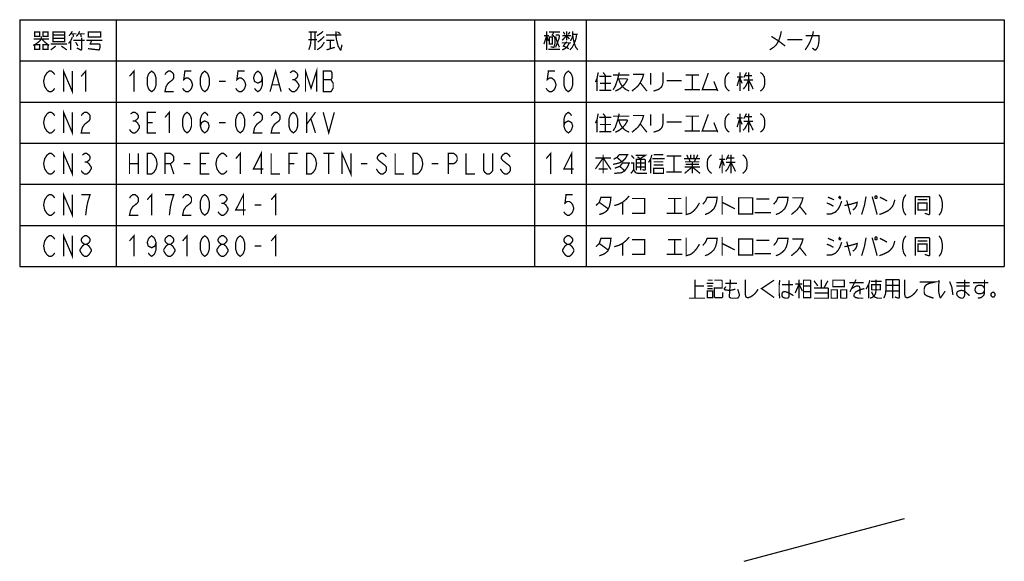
# Model space of a CAD drawing. Extents: x 61 to 816, y 33 to 560.
# Tile 2 of 20: x 225 to 531, y 33 to 202. Entities that reach past the tile are written whole.
import ezdxf

# ---------------------------------------------------------------- set-up
doc = ezdxf.new("R2010")
doc.units = 0
doc.header["$LTSCALE"] = 46.2
doc.layers.get('0').update_dxf_attribs({"linetype": 'CONTINUOUS'})
doc.layers.add('ALL_NOTE', color=7, linetype='CONTINUOUS')

msp = doc.modelspace()

# ---------------------------------------------------------------- linework, layer by layer
at = {"color": 2, "linetype": 'CONTINUOUS'}
for p, q in [((225.008, 201.751), (531.008, 201.751)), ((225.008, 201.751), (225.008, 124.951)), ((255.008, 201.751), (255.008, 124.951)), ((385.008, 201.751), (385.008, 124.951)), ((401.008, 201.751), (401.008, 124.951)), ((531.008, 201.751), (531.008, 124.951)), ((225.008, 188.951), (531.008, 188.951)), ((225.008, 176.151), (531.008, 176.151)), ((225.008, 163.351), (531.008, 163.351)), ((225.008, 150.551), (531.008, 150.551)), ((225.008, 137.751), (531.008, 137.751)), ((225.008, 124.951), (531.008, 124.951))]:
    msp.add_line(p, q, dxfattribs=at)
at = {"color": 7, "linetype": 'CONTINUOUS'}
msp.add_line((450.133, 33.32), (499.988, 46.631), dxfattribs=at)
at = {"layer": 'ALL_NOTE', "color": 2, "linetype": 'CONTINUOUS', "const_width": 0.4}
for points in [[(231.752, 196.551), (231.752, 195.751), (231.064, 194.951), (229.688, 193.951), (229.172, 193.751)], [(229.344, 195.751), (234.16, 195.751)], [(229.688, 197.951), (229.688, 196.551), (231.236, 196.551), (231.236, 197.951), (229.688, 197.951)], [(231.924, 195.751), (232.612, 194.951), (233.816, 193.951), (234.16, 193.751)], [(232.268, 197.951), (232.268, 196.551), (233.816, 196.551), (233.816, 197.951), (232.268, 197.951)], [(235.364, 197.951), (235.364, 195.151), (235.364, 194.951), (238.976, 194.951), (238.976, 197.951), (235.364, 197.951)], [(235.364, 196.951), (238.976, 196.951)], [(238.976, 195.951), (235.364, 195.951)], [(241.384, 196.351), (240.868, 195.151), (240.18, 194.351)], [(241.384, 198.151), (240.868, 197.351), (240.352, 196.751)], [(240.868, 197.351), (242.588, 197.351)], [(241.556, 197.351), (241.728, 196.351)], [(242.588, 196.551), (243.276, 197.351), (243.62, 198.151)], [(244.308, 196.151), (244.308, 192.551), (244.136, 192.351), (243.964, 192.351), (242.76, 192.951)], [(243.276, 197.351), (245.168, 197.351)], [(243.964, 197.351), (244.136, 196.351)], [(246.372, 197.751), (246.372, 196.351), (250.156, 196.351), (250.156, 197.951), (246.372, 197.951), (246.372, 197.751)], [(314.848, 197.951), (317.428, 197.951)], [(315.536, 197.951), (315.536, 195.551), (315.364, 193.951), (314.848, 192.351)], [(316.74, 197.951), (316.74, 192.351)], [(317.428, 196.751), (318.632, 197.551), (319.32, 198.151)], [(319.664, 196.551), (318.632, 195.551), (317.6, 194.751)], [(320.18, 196.951), (324.824, 196.951), (324.996, 196.951)], [(323.276, 198.151), (323.276, 196.951), (323.448, 195.551), (323.964, 193.551), (324.652, 192.351), (324.824, 192.351)], [(323.792, 197.951), (324.652, 197.351)], [(387.932, 194.151), (388.792, 196.751), (389.308, 195.151)], [(387.932, 196.751), (389.48, 196.751)], [(388.792, 198.151), (388.792, 192.351)], [(389.48, 197.951), (392.92, 197.951)], [(389.652, 196.351), (389.652, 194.151), (390.512, 194.151), (390.512, 196.351), (389.652, 196.351)], [(391.028, 197.951), (390.512, 196.951), (390.856, 196.751), (391.2, 196.351), (391.372, 195.751), (391.372, 194.351), (391.028, 193.151), (390.856, 193.151), (389.996, 193.351)], [(391.544, 196.951), (392.576, 196.951), (392.748, 196.751), (392.576, 195.751), (391.544, 193.151)], [(391.544, 196.551), (392.06, 194.751), (392.748, 193.151)], [(393.608, 195.351), (394.984, 196.751), (395.844, 195.751)], [(393.608, 196.751), (396.36, 196.751)], [(393.952, 197.951), (394.468, 197.151)], [(394.984, 198.151), (394.984, 195.351)], [(395.5, 197.151), (396.016, 197.951)], [(398.08, 197.151), (397.908, 195.951), (397.564, 194.951), (397.22, 194.151), (396.704, 193.151), (396.016, 192.351)], [(396.188, 195.151), (396.704, 196.151), (396.876, 197.151), (396.876, 198.151)], [(396.876, 197.151), (398.424, 197.151)], [(396.876, 196.951), (397.048, 195.751), (397.392, 194.351), (397.736, 193.351), (398.424, 192.351)], [(461.708, 198.151), (461.364, 196.551), (460.848, 195.151), (460.16, 193.951), (459.3, 193.151), (458.096, 192.351)], [(458.612, 196.551), (460.848, 195.151), (462.912, 193.551)], [(471.684, 198.151), (471.512, 197.351), (471.34, 196.751), (470.996, 195.751), (470.48, 194.551), (470.136, 193.951), (469.792, 193.351), (469.104, 192.351)], [(469.276, 196.751), (473.404, 196.751), (473.404, 195.151), (473.232, 193.951), (473.06, 193.351), (472.716, 192.751), (472.372, 192.351), (472.028, 192.351), (471.34, 192.951)], [(229.688, 193.951), (229.688, 192.551), (231.236, 192.551), (231.236, 193.951), (229.688, 193.951)], [(232.268, 193.951), (232.268, 192.551), (233.816, 192.551), (233.816, 193.951), (232.268, 193.951)], [(234.676, 194.151), (239.664, 194.151)], [(236.224, 193.551), (234.676, 192.351)], [(237.944, 193.551), (239.664, 192.351)], [(240.868, 195.151), (240.868, 192.351)], [(241.728, 195.351), (245.168, 195.351)], [(242.416, 194.751), (243.104, 193.551)], [(245.684, 195.351), (250.672, 195.351)], [(247.404, 195.351), (246.888, 194.151), (249.812, 194.151), (249.984, 193.951), (249.984, 193.151), (249.812, 192.551), (249.64, 192.351), (249.468, 192.351), (246.2, 192.751)], [(317.428, 195.551), (314.676, 195.551)], [(319.664, 194.751), (318.804, 193.351), (317.428, 192.351)], [(320.352, 195.351), (322.76, 195.351)], [(320.352, 192.351), (322.932, 193.151)], [(321.556, 195.351), (321.556, 192.751)], [(324.652, 192.351), (324.824, 192.351), (325.168, 193.951)], [(393.436, 194.551), (396.36, 194.551)], [(393.608, 192.351), (394.468, 192.751), (395.156, 193.351), (395.844, 194.551)], [(394.984, 194.951), (393.952, 193.551), (395.672, 192.751)], [(463.6, 195.551), (468.244, 195.551)], [(389.308, 192.551), (392.92, 192.551)], [(238.632, 179.351), (238.632, 185.751), (241.384, 179.351), (241.384, 185.751)], [(313.832, 179.351), (313.832, 185.751), (315.552, 180.417), (317.272, 185.751), (317.272, 179.351)], [(235.88, 180.417), (235.536, 179.884), (234.848, 179.351), (234.16, 179.351), (233.472, 179.884), (233.128, 180.417), (232.784, 180.951), (232.44, 182.551), (232.784, 184.151), (233.128, 184.684), (233.472, 185.217), (234.16, 185.751), (234.848, 185.751), (235.536, 185.217), (235.88, 184.684)], [(244.136, 184.151), (245.512, 185.751), (245.512, 179.351)], [(259.136, 184.151), (260.512, 185.751), (260.512, 179.351)], [(266.016, 179.351), (265.328, 179.884), (264.984, 180.417), (264.64, 181.484), (264.64, 183.617), (264.984, 184.684), (265.328, 185.217), (266.016, 185.751), (266.704, 185.217), (267.048, 184.684), (267.392, 183.617), (267.392, 181.484), (267.048, 180.417), (266.704, 179.884), (266.016, 179.351)], [(270.144, 184.684), (270.488, 185.217), (271.176, 185.751), (271.864, 185.751), (272.552, 185.217), (272.896, 184.684), (272.896, 183.617), (272.552, 183.084), (271.864, 182.551), (271.176, 182.017), (270.488, 180.951), (270.144, 179.351), (272.896, 179.351)], [(278.4, 185.751), (276.336, 185.751), (275.992, 183.084), (276.68, 183.617), (277.368, 183.617), (278.056, 183.084), (278.4, 182.551), (278.744, 181.484), (278.4, 180.417), (278.056, 179.884), (277.368, 179.351), (276.68, 179.351), (275.992, 179.884), (275.648, 180.417)], [(282.528, 179.351), (281.84, 179.884), (281.496, 180.417), (281.152, 181.484), (281.152, 183.617), (281.496, 184.684), (281.84, 185.217), (282.528, 185.751), (283.216, 185.217), (283.56, 184.684), (283.904, 183.617), (283.904, 181.484), (283.56, 180.417), (283.216, 179.884), (282.528, 179.351)], [(294.912, 185.751), (292.848, 185.751), (292.504, 183.084), (293.192, 183.617), (293.88, 183.617), (294.568, 183.084), (294.912, 182.551), (295.256, 181.484), (294.912, 180.417), (294.568, 179.884), (293.88, 179.351), (293.192, 179.351), (292.504, 179.884), (292.16, 180.417)], [(300.416, 183.617), (300.072, 182.551), (299.04, 182.017), (298.008, 182.551), (297.664, 183.617), (298.008, 184.684), (298.352, 185.217), (299.04, 185.751), (299.728, 185.217), (300.072, 184.684), (300.416, 183.617), (300.416, 181.484), (300.072, 180.417), (299.728, 179.884), (299.04, 179.351), (298.352, 179.884), (298.008, 180.417)], [(302.824, 179.351), (304.544, 185.751), (306.264, 179.351)], [(309.016, 185.217), (309.704, 185.751), (310.392, 185.751), (311.08, 185.217), (311.424, 184.684), (311.424, 184.151), (311.08, 183.617), (310.392, 183.084), (311.08, 182.551), (311.424, 182.017), (311.768, 181.484), (311.768, 180.951), (311.424, 180.417), (311.08, 179.884), (310.392, 179.351), (309.704, 179.351), (309.016, 179.884), (308.672, 180.417)], [(319.336, 185.751), (319.336, 179.351), (321.744, 179.351), (322.088, 179.884), (322.432, 180.417), (322.432, 182.017), (322.088, 182.551), (321.744, 183.084), (322.088, 183.617), (322.088, 185.217), (321.744, 185.751), (319.336, 185.751)], [(391.376, 185.751), (389.312, 185.751), (388.968, 183.084), (389.656, 183.617), (390.344, 183.617), (391.032, 183.084), (391.376, 182.551), (391.72, 181.484), (391.376, 180.417), (391.032, 179.884), (390.344, 179.351), (389.656, 179.351), (388.968, 179.884), (388.624, 180.417)], [(395.504, 179.351), (394.816, 179.884), (394.472, 180.417), (394.128, 181.484), (394.128, 183.617), (394.472, 184.684), (394.816, 185.217), (395.504, 185.751), (396.192, 185.217), (396.536, 184.684), (396.88, 183.617), (396.88, 181.484), (396.536, 180.417), (396.192, 179.884), (395.504, 179.351)], [(404.792, 185.351), (404.448, 183.551), (403.932, 182.351)], [(404.448, 183.551), (404.448, 179.551)], [(405.136, 184.151), (408.92, 184.151)], [(406.34, 185.351), (407.2, 184.151)], [(407.028, 184.151), (407.028, 179.751)], [(411.328, 185.351), (411.156, 184.551), (410.812, 183.151), (410.124, 181.151), (409.436, 179.951)], [(409.436, 184.551), (414.424, 184.551)], [(415.628, 184.751), (418.896, 184.751), (418.552, 183.551), (417.864, 182.151), (417.176, 181.151), (416.488, 180.551), (415.284, 179.551)], [(421.132, 185.151), (421.132, 181.551)], [(424.916, 185.351), (424.916, 182.151), (424.744, 181.351), (424.4, 180.751), (423.712, 180.151), (423.196, 179.951), (421.992, 179.551)], [(431.968, 184.551), (436.096, 184.551)], [(434.032, 184.551), (434.032, 179.951)], [(439.02, 185.151), (437.128, 179.951), (441.772, 179.951)], [(445.556, 185.351), (445.04, 184.951), (444.696, 184.551), (444.352, 183.951), (444.18, 182.951), (444.18, 181.951), (444.352, 180.951), (444.696, 180.351), (445.04, 179.951), (445.556, 179.551)], [(447.964, 183.951), (449.684, 183.951)], [(448.824, 183.951), (447.964, 181.151)], [(448.824, 185.351), (448.824, 179.551)], [(448.824, 183.751), (449.512, 181.951)], [(450.888, 185.351), (450.028, 183.751)], [(450.372, 184.351), (452.608, 184.351)], [(451.576, 185.351), (451.576, 179.551)], [(455.188, 185.351), (455.704, 184.951), (456.048, 184.551), (456.392, 183.951), (456.564, 182.951), (456.564, 181.951), (456.392, 180.951), (456.048, 180.351), (455.704, 179.951), (455.188, 179.551)], [(287, 182.551), (289.064, 182.551)], [(303.512, 181.484), (305.576, 181.484)], [(309.704, 183.084), (310.392, 183.084)], [(319.336, 183.084), (321.744, 183.084)], [(405.308, 181.951), (408.748, 181.951)], [(410.812, 183.351), (413.736, 183.351), (413.908, 183.151), (413.22, 181.951), (412.36, 180.951), (411.328, 180.151), (410.124, 179.551)], [(411.156, 183.351), (411.672, 181.951), (412.36, 180.951), (413.22, 180.151), (414.424, 179.551)], [(417.864, 182.151), (419.928, 179.551)], [(426.12, 182.751), (430.764, 182.751)], [(440.74, 182.551), (441.944, 179.551)], [(451.576, 182.951), (450.544, 180.951), (449.856, 180.151)], [(450.028, 182.951), (452.952, 182.951)], [(451.576, 182.951), (452.608, 180.951), (452.952, 180.151)], [(405.136, 179.751), (408.92, 179.751)], [(431.624, 179.951), (436.44, 179.951)], [(235.88, 167.617), (235.536, 167.084), (234.848, 166.551), (234.16, 166.551), (233.472, 167.084), (233.128, 167.617), (232.784, 168.151), (232.44, 169.751), (232.784, 171.351), (233.128, 171.884), (233.472, 172.417), (234.16, 172.951), (234.848, 172.951), (235.536, 172.417), (235.88, 171.884)], [(238.632, 166.551), (238.632, 172.951), (241.384, 166.551), (241.384, 172.951)], [(244.136, 171.884), (244.48, 172.417), (245.168, 172.951), (245.856, 172.951), (246.544, 172.417), (246.888, 171.884), (246.888, 170.817), (246.544, 170.284), (245.856, 169.751), (245.168, 169.217), (244.48, 168.151), (244.136, 166.551), (246.888, 166.551)], [(259.48, 172.417), (260.168, 172.951), (260.856, 172.951), (261.544, 172.417), (261.888, 171.884), (261.888, 171.351), (261.544, 170.817), (260.856, 170.284), (261.544, 169.751), (261.888, 169.217), (262.232, 168.684), (262.232, 168.151), (261.888, 167.617), (261.544, 167.084), (260.856, 166.551), (260.168, 166.551), (259.48, 167.084), (259.136, 167.617)], [(267.392, 166.551), (264.64, 166.551), (264.64, 172.951), (267.392, 172.951)], [(270.144, 171.351), (271.52, 172.951), (271.52, 166.551)], [(277.024, 166.551), (276.336, 167.084), (275.992, 167.617), (275.648, 168.684), (275.648, 170.817), (275.992, 171.884), (276.336, 172.417), (277.024, 172.951), (277.712, 172.417), (278.056, 171.884), (278.4, 170.817), (278.4, 168.684), (278.056, 167.617), (277.712, 167.084), (277.024, 166.551)], [(281.152, 168.684), (281.496, 169.751), (282.528, 170.284), (283.56, 169.751), (283.904, 168.684), (283.56, 167.617), (283.216, 167.084), (282.528, 166.551), (281.84, 167.084), (281.496, 167.617), (281.152, 168.684), (281.152, 170.817), (281.496, 171.884), (281.84, 172.417), (282.528, 172.951), (283.216, 172.417), (283.56, 171.884)], [(293.536, 166.551), (292.848, 167.084), (292.504, 167.617), (292.16, 168.684), (292.16, 170.817), (292.504, 171.884), (292.848, 172.417), (293.536, 172.951), (294.224, 172.417), (294.568, 171.884), (294.912, 170.817), (294.912, 168.684), (294.568, 167.617), (294.224, 167.084), (293.536, 166.551)], [(297.664, 171.884), (298.008, 172.417), (298.696, 172.951), (299.384, 172.951), (300.072, 172.417), (300.416, 171.884), (300.416, 170.817), (300.072, 170.284), (299.384, 169.751), (298.696, 169.217), (298.008, 168.151), (297.664, 166.551), (300.416, 166.551)], [(303.168, 171.884), (303.512, 172.417), (304.2, 172.951), (304.888, 172.951), (305.576, 172.417), (305.92, 171.884), (305.92, 170.817), (305.576, 170.284), (304.888, 169.751), (304.2, 169.217), (303.512, 168.151), (303.168, 166.551), (305.92, 166.551)], [(310.048, 166.551), (309.36, 167.084), (309.016, 167.617), (308.672, 168.684), (308.672, 170.817), (309.016, 171.884), (309.36, 172.417), (310.048, 172.951), (310.736, 172.417), (311.08, 171.884), (311.424, 170.817), (311.424, 168.684), (311.08, 167.617), (310.736, 167.084), (310.048, 166.551)], [(314.176, 172.951), (314.176, 166.551)], [(314.176, 169.217), (316.928, 172.951)], [(319.336, 172.951), (321.056, 166.551), (322.776, 172.951)], [(394.128, 168.684), (394.472, 169.751), (395.504, 170.284), (396.536, 169.751), (396.88, 168.684), (396.536, 167.617), (396.192, 167.084), (395.504, 166.551), (394.816, 167.084), (394.472, 167.617), (394.128, 168.684), (394.128, 170.817), (394.472, 171.884), (394.816, 172.417), (395.504, 172.951), (396.192, 172.417), (396.536, 171.884)], [(404.792, 172.551), (404.448, 170.751), (403.932, 169.551)], [(405.136, 171.351), (408.92, 171.351)], [(406.34, 172.551), (407.2, 171.351)], [(407.028, 171.351), (407.028, 166.951)], [(411.328, 172.551), (411.156, 171.751), (410.812, 170.351), (410.124, 168.351), (409.436, 167.151)], [(409.436, 171.751), (414.424, 171.751)], [(415.628, 171.951), (418.896, 171.951), (418.552, 170.751), (417.864, 169.351), (417.176, 168.351), (416.488, 167.751), (415.284, 166.751)], [(421.132, 172.351), (421.132, 168.751)], [(424.916, 172.551), (424.916, 169.351), (424.744, 168.551), (424.4, 167.951), (423.712, 167.351), (423.196, 167.151), (421.992, 166.751)], [(431.968, 171.751), (436.096, 171.751)], [(434.032, 171.751), (434.032, 167.151)], [(439.02, 172.351), (437.128, 167.151), (441.772, 167.151)], [(445.556, 172.551), (445.04, 172.151), (444.696, 171.751), (444.352, 171.151), (444.18, 170.151), (444.18, 169.151), (444.352, 168.151), (444.696, 167.551), (445.04, 167.151), (445.556, 166.751)], [(448.824, 172.551), (448.824, 166.751)], [(450.888, 172.551), (450.028, 170.951)], [(450.372, 171.551), (452.608, 171.551)], [(451.576, 172.551), (451.576, 166.751)], [(455.188, 172.551), (455.704, 172.151), (456.048, 171.751), (456.392, 171.151), (456.564, 170.151), (456.564, 169.151), (456.392, 168.151), (456.048, 167.551), (455.704, 167.151), (455.188, 166.751)], [(260.168, 170.284), (260.856, 170.284)], [(264.64, 169.751), (266.36, 169.751)], [(287, 169.751), (289.064, 169.751)], [(315.552, 170.817), (316.928, 166.551)], [(404.448, 170.751), (404.448, 166.751)], [(405.308, 169.151), (408.748, 169.151)], [(410.812, 170.551), (413.736, 170.551), (413.908, 170.351), (413.22, 169.151), (412.36, 168.151), (411.328, 167.351), (410.124, 166.751)], [(411.156, 170.551), (411.672, 169.151), (412.36, 168.151), (413.22, 167.351), (414.424, 166.751)], [(417.864, 169.351), (419.928, 166.751)], [(426.12, 169.951), (430.764, 169.951)], [(440.74, 169.751), (441.944, 166.751)], [(447.964, 171.151), (449.684, 171.151)], [(448.824, 171.151), (447.964, 168.351)], [(448.824, 170.951), (449.512, 169.151)], [(451.576, 170.151), (450.544, 168.151), (449.856, 167.351)], [(450.028, 170.151), (452.952, 170.151)], [(451.576, 170.151), (452.608, 168.151), (452.952, 167.351)], [(405.136, 166.951), (408.92, 166.951)], [(431.624, 167.151), (436.44, 167.151)], [(235.88, 154.817), (235.536, 154.284), (234.848, 153.751), (234.16, 153.751), (233.472, 154.284), (233.128, 154.817), (232.784, 155.351), (232.44, 156.951), (232.784, 158.551), (233.128, 159.084), (233.472, 159.617), (234.16, 160.151), (234.848, 160.151), (235.536, 159.617), (235.88, 159.084)], [(238.632, 153.751), (238.632, 160.151), (241.384, 153.751), (241.384, 160.151)], [(244.48, 159.617), (245.168, 160.151), (245.856, 160.151), (246.544, 159.617), (246.888, 159.084), (246.888, 158.551), (246.544, 158.017), (245.856, 157.484), (246.544, 156.951), (246.888, 156.417), (247.232, 155.884), (247.232, 155.351), (246.888, 154.817), (246.544, 154.284), (245.856, 153.751), (245.168, 153.751), (244.48, 154.284), (244.136, 154.817)], [(259.136, 160.151), (259.136, 153.751)], [(261.888, 160.151), (261.888, 153.751)], [(264.64, 160.151), (266.016, 160.151), (266.704, 159.617), (267.048, 159.084), (267.392, 158.551), (267.736, 156.951), (267.392, 155.351), (267.048, 154.817), (266.704, 154.284), (266.016, 153.751), (264.64, 153.751), (264.64, 160.151)], [(270.144, 153.751), (270.144, 160.151), (271.864, 160.151), (272.552, 159.617), (272.896, 159.084), (272.896, 158.017), (272.552, 157.484), (271.864, 156.951), (270.144, 156.951)], [(283.904, 153.751), (281.152, 153.751), (281.152, 160.151), (283.904, 160.151)], [(289.408, 154.817), (289.064, 154.284), (288.376, 153.751), (287.688, 153.751), (287, 154.284), (286.656, 154.817), (286.312, 155.351), (285.968, 156.951), (286.312, 158.551), (286.656, 159.084), (287, 159.617), (287.688, 160.151), (288.376, 160.151), (289.064, 159.617), (289.408, 159.084)], [(292.16, 158.551), (293.536, 160.151), (293.536, 153.751)], [(300.072, 153.751), (300.072, 160.151), (297.664, 155.351), (300.76, 155.351)], [(303.168, 160.151), (303.168, 153.751), (305.92, 153.751)], [(308.672, 153.751), (308.672, 160.151), (311.424, 160.151)], [(314.176, 160.151), (315.552, 160.151), (316.24, 159.617), (316.584, 159.084), (316.928, 158.551), (317.272, 156.951), (316.928, 155.351), (316.584, 154.817), (316.24, 154.284), (315.552, 153.751), (314.176, 153.751), (314.176, 160.151)], [(319.336, 160.151), (322.776, 160.151)], [(321.056, 160.151), (321.056, 153.751)], [(325.184, 153.751), (325.184, 160.151), (327.936, 153.751), (327.936, 160.151)], [(338.944, 159.084), (338.6, 159.617), (337.912, 160.151), (337.224, 160.151), (336.536, 159.617), (336.192, 159.084), (336.192, 158.551), (336.536, 158.017), (337.224, 157.484), (337.912, 156.951), (338.6, 156.417), (338.944, 155.884), (338.944, 154.817), (338.6, 154.284), (337.912, 153.751), (337.224, 153.751), (336.536, 154.284), (336.192, 154.817), (335.848, 155.351)], [(341.696, 160.151), (341.696, 153.751), (344.448, 153.751)], [(347.2, 160.151), (348.576, 160.151), (349.264, 159.617), (349.608, 159.084), (349.952, 158.551), (350.296, 156.951), (349.952, 155.351), (349.608, 154.817), (349.264, 154.284), (348.576, 153.751), (347.2, 153.751), (347.2, 160.151)], [(358.208, 153.751), (358.208, 160.151), (359.928, 160.151), (360.616, 159.617), (360.96, 159.084), (360.96, 158.017), (360.616, 157.484), (359.928, 156.951), (358.208, 156.951)], [(363.712, 160.151), (363.712, 153.751), (366.464, 153.751)], [(371.968, 160.151), (371.968, 154.817), (371.624, 154.284), (370.936, 153.751), (370.248, 153.751), (369.56, 154.284), (369.216, 154.817), (369.216, 160.151)], [(377.472, 159.084), (377.128, 159.617), (376.44, 160.151), (375.752, 160.151), (375.064, 159.617), (374.72, 159.084), (374.72, 158.551), (375.064, 158.017), (375.752, 157.484), (376.44, 156.951), (377.128, 156.417), (377.472, 155.884), (377.472, 154.817), (377.128, 154.284), (376.44, 153.751), (375.752, 153.751), (375.064, 154.284), (374.72, 154.817), (374.376, 155.351)], [(388.624, 158.551), (390, 160.151), (390, 153.751)], [(396.536, 153.751), (396.536, 160.151), (394.128, 155.351), (397.224, 155.351)], [(406.34, 159.751), (406.34, 153.951)], [(409.608, 158.351), (410.64, 158.951), (411.328, 159.751), (413.908, 159.751), (413.22, 158.551), (412.188, 157.551), (411.156, 157.151), (409.436, 156.751)], [(410.64, 158.951), (412.188, 157.551)], [(415.112, 159.551), (415.972, 158.551)], [(416.488, 159.551), (419.412, 159.551), (417.864, 158.551)], [(417.004, 159.151), (418.036, 158.351)], [(421.476, 159.751), (421.132, 158.551), (420.444, 157.351)], [(421.992, 159.751), (425.088, 159.751)], [(426.12, 159.351), (430.592, 159.351)], [(428.356, 159.351), (428.356, 154.351)], [(432.312, 159.751), (432.828, 158.551)], [(433.516, 159.751), (433.516, 158.551)], [(434.548, 159.751), (434.548, 158.551)], [(435.752, 159.751), (435.236, 158.551)], [(440.052, 159.751), (439.536, 159.351), (439.192, 158.951), (438.848, 158.351), (438.676, 157.351), (438.676, 156.351), (438.848, 155.351), (439.192, 154.751), (439.536, 154.351), (440.052, 153.951)], [(443.32, 159.751), (443.32, 153.951)], [(445.384, 159.751), (444.524, 158.151)], [(446.072, 159.751), (446.072, 153.951)], [(449.684, 159.751), (450.2, 159.351), (450.544, 158.951), (450.888, 158.351), (451.06, 157.351), (451.06, 156.351), (450.888, 155.351), (450.544, 154.751), (450.2, 154.351), (449.684, 153.951)], [(245.168, 157.484), (245.856, 157.484)], [(259.136, 156.951), (261.888, 156.951)], [(271.864, 156.951), (272.896, 153.751)], [(275.992, 156.951), (278.056, 156.951)], [(281.152, 156.951), (282.872, 156.951)], [(308.672, 156.951), (310.392, 156.951)], [(331.032, 156.951), (333.096, 156.951)], [(353.048, 156.951), (355.112, 156.951)], [(403.932, 155.351), (406.34, 158.751), (408.748, 155.151)], [(403.932, 158.751), (408.748, 158.751)], [(409.952, 155.551), (411.5, 156.151), (412.36, 157.151), (414.424, 157.151), (413.908, 155.951), (413.048, 154.751), (412.016, 154.151), (409.78, 153.951)], [(411.5, 156.151), (413.048, 154.751)], [(414.94, 157.151), (415.8, 157.151), (415.8, 155.151), (415.456, 154.551), (414.94, 153.951)], [(416.66, 154.951), (416.66, 158.351), (419.24, 158.351), (419.412, 158.151), (419.412, 155.151), (419.24, 154.951), (419.068, 154.951), (418.552, 155.151)], [(416.66, 157.151), (419.412, 157.151)], [(416.66, 155.951), (419.412, 155.951)], [(418.036, 158.351), (418.036, 154.951)], [(421.132, 158.551), (421.132, 153.951)], [(421.648, 158.551), (425.432, 158.551)], [(421.992, 157.551), (424.916, 157.551), (425.088, 157.551)], [(421.992, 156.551), (425.088, 156.551)], [(431.452, 158.551), (436.44, 158.551)], [(431.624, 153.951), (434.032, 155.951), (436.44, 153.951)], [(431.624, 155.951), (436.44, 155.951)], [(431.796, 157.551), (435.924, 157.551), (436.096, 157.551)], [(431.968, 156.751), (436.096, 156.751)], [(433, 158.551), (433.344, 157.551)], [(434.032, 157.551), (434.032, 153.951)], [(435.064, 158.551), (434.72, 157.551)], [(436.096, 157.551), (436.268, 157.551)], [(442.46, 158.351), (444.18, 158.351)], [(443.32, 158.351), (442.46, 155.551)], [(443.32, 158.151), (444.008, 156.351)], [(446.072, 157.351), (445.04, 155.351), (444.352, 154.551)], [(444.524, 157.351), (447.448, 157.351)], [(444.868, 158.751), (447.104, 158.751)], [(446.072, 157.351), (447.104, 155.351), (447.448, 154.551)], [(404.964, 155.351), (407.544, 155.351), (407.716, 155.351)], [(415.8, 155.151), (416.144, 154.551), (416.488, 154.151), (417.176, 153.951), (419.928, 153.951)], [(421.992, 155.551), (421.992, 153.951), (425.088, 153.951), (425.088, 155.551), (421.992, 155.551)], [(425.948, 154.351), (430.764, 154.351)], [(235.88, 142.017), (235.536, 141.484), (234.848, 140.951), (234.16, 140.951), (233.472, 141.484), (233.128, 142.017), (232.784, 142.551), (232.44, 144.151), (232.784, 145.751), (233.128, 146.284), (233.472, 146.817), (234.16, 147.351), (234.848, 147.351), (235.536, 146.817), (235.88, 146.284)], [(238.632, 140.951), (238.632, 147.351), (241.384, 140.951), (241.384, 147.351)], [(245.512, 140.951), (245.856, 143.617), (246.2, 145.217), (246.544, 146.284), (246.888, 147.351), (244.136, 147.351)], [(259.136, 146.284), (259.48, 146.817), (260.168, 147.351), (260.856, 147.351), (261.544, 146.817), (261.888, 146.284), (261.888, 145.217), (261.544, 144.684), (260.856, 144.151), (260.168, 143.617), (259.48, 142.551), (259.136, 140.951), (261.888, 140.951)], [(264.64, 145.751), (266.016, 147.351), (266.016, 140.951)], [(271.52, 140.951), (271.864, 143.617), (272.208, 145.217), (272.552, 146.284), (272.896, 147.351), (270.144, 147.351)], [(275.648, 146.284), (275.992, 146.817), (276.68, 147.351), (277.368, 147.351), (278.056, 146.817), (278.4, 146.284), (278.4, 145.217), (278.056, 144.684), (277.368, 144.151), (276.68, 143.617), (275.992, 142.551), (275.648, 140.951), (278.4, 140.951)], [(282.528, 140.951), (281.84, 141.484), (281.496, 142.017), (281.152, 143.084), (281.152, 145.217), (281.496, 146.284), (281.84, 146.817), (282.528, 147.351), (283.216, 146.817), (283.56, 146.284), (283.904, 145.217), (283.904, 143.084), (283.56, 142.017), (283.216, 141.484), (282.528, 140.951)], [(287, 146.817), (287.688, 147.351), (288.376, 147.351), (289.064, 146.817), (289.408, 146.284), (289.408, 145.751), (289.064, 145.217), (288.376, 144.684), (289.064, 144.151), (289.408, 143.617), (289.752, 143.084), (289.752, 142.551), (289.408, 142.017), (289.064, 141.484), (288.376, 140.951), (287.688, 140.951), (287, 141.484), (286.656, 142.017)], [(294.568, 140.951), (294.568, 147.351), (292.16, 142.551), (295.256, 142.551)], [(303.168, 145.751), (304.544, 147.351), (304.544, 140.951)], [(396.88, 147.351), (394.816, 147.351), (394.472, 144.684), (395.16, 145.217), (395.848, 145.217), (396.536, 144.684), (396.88, 144.151), (397.224, 143.084), (396.88, 142.017), (396.536, 141.484), (395.848, 140.951), (395.16, 140.951), (394.472, 141.484), (394.128, 142.017)], [(409.78, 143.951), (411.156, 144.351), (412.36, 144.951), (413.564, 145.951), (414.424, 146.951)], [(432.14, 146.751), (432.14, 141.151), (433.516, 141.551), (434.548, 142.351), (435.408, 143.351), (436.268, 144.751)], [(443.32, 146.951), (443.32, 141.151)], [(479.612, 146.951), (480.3, 146.351)], [(488.04, 146.751), (487.524, 143.951), (486.664, 141.151)], [(489.932, 146.751), (490.62, 144.351), (491.48, 141.151)], [(490.964, 146.951), (490.792, 146.751), (490.792, 146.351), (490.964, 146.151), (491.308, 146.151), (491.48, 146.351), (491.48, 146.751), (491.308, 146.951), (490.964, 146.951)], [(500.424, 147.351), (499.736, 146.284), (499.392, 144.684), (499.392, 143.617), (499.736, 142.017), (500.424, 140.951)], [(503.348, 141.151), (503.348, 146.751), (507.648, 146.751), (507.82, 146.551), (507.82, 141.351), (507.648, 141.151), (507.476, 141.151), (506.272, 141.551)], [(510.744, 147.351), (511.432, 146.284), (511.776, 144.684), (511.776, 143.617), (511.432, 142.017), (510.744, 140.951)], [(287.688, 144.684), (288.376, 144.684)], [(298.008, 144.151), (300.072, 144.151)], [(404.104, 143.951), (405.136, 144.951), (405.652, 146.551), (408.748, 146.551), (408.576, 144.951), (408.232, 143.551), (407.716, 142.551), (407.028, 141.951), (406.34, 141.551), (405.136, 141.151)], [(405.136, 144.951), (407.888, 142.951)], [(412.36, 144.951), (412.36, 141.151)], [(415.284, 146.151), (419.24, 146.151), (419.24, 141.551), (415.284, 141.551)], [(426.464, 146.151), (430.592, 146.151)], [(428.528, 146.151), (428.528, 141.551)], [(437.3, 144.351), (438.16, 145.351), (438.676, 146.551), (441.772, 146.551), (441.6, 145.151), (441.256, 143.951), (440.74, 142.951), (439.88, 142.151), (439.02, 141.551), (437.988, 141.151)], [(443.32, 144.951), (447.276, 142.951)], [(448.48, 146.351), (448.48, 141.351), (452.78, 141.351), (452.78, 146.351), (448.48, 146.351)], [(453.984, 145.951), (457.94, 145.951)], [(459.316, 144.351), (460.176, 145.351), (460.692, 146.551), (463.788, 146.551), (463.616, 145.151), (463.272, 143.951), (462.756, 142.951), (461.896, 142.151), (461.036, 141.551), (460.004, 141.151)], [(465.164, 146.351), (468.432, 146.351), (468.088, 145.151), (467.4, 143.751), (466.712, 142.751), (466.024, 142.151), (464.82, 141.151)], [(467.4, 143.751), (469.464, 141.151)], [(475.828, 141.351), (477.204, 141.351), (478.58, 141.951), (479.44, 142.951), (479.956, 143.951), (480.472, 145.351)], [(475.828, 144.751), (476.86, 144.351), (477.892, 143.751)], [(476.172, 146.551), (477.204, 146.151), (478.064, 145.751)], [(479.44, 146.551), (480.128, 145.951)], [(481.332, 143.951), (483.224, 144.351), (485.288, 144.951), (485.116, 143.951), (484.772, 143.351), (484.428, 142.951), (483.912, 142.551)], [(482.02, 145.551), (482.364, 144.351)], [(482.364, 144.351), (483.224, 141.151)], [(492.168, 141.151), (493.716, 141.751), (494.92, 142.351), (495.608, 142.951), (496.296, 143.751), (496.64, 144.551), (496.984, 145.751)], [(492.34, 146.551), (493.544, 145.951), (494.576, 145.351)], [(504.036, 145.751), (507.132, 145.751)], [(504.208, 144.751), (504.208, 142.551), (506.96, 142.551), (506.96, 144.751), (504.208, 144.751)], [(426.12, 141.551), (430.936, 141.551)], [(453.468, 141.751), (458.456, 141.751)], [(235.88, 129.217), (235.536, 128.684), (234.848, 128.151), (234.16, 128.151), (233.472, 128.684), (233.128, 129.217), (232.784, 129.751), (232.44, 131.351), (232.784, 132.951), (233.128, 133.484), (233.472, 134.017), (234.16, 134.551), (234.848, 134.551), (235.536, 134.017), (235.88, 133.484)], [(238.632, 128.151), (238.632, 134.551), (241.384, 128.151), (241.384, 134.551)], [(245.168, 131.884), (244.48, 132.417), (244.136, 132.951), (244.136, 133.484), (244.48, 134.017), (245.168, 134.551), (245.856, 134.551), (246.544, 134.017), (246.888, 133.484), (246.888, 132.951), (246.544, 132.417), (245.856, 131.884)], [(259.136, 132.951), (260.512, 134.551), (260.512, 128.151)], [(267.392, 132.417), (267.048, 131.351), (266.016, 130.817), (264.984, 131.351), (264.64, 132.417), (264.984, 133.484), (265.328, 134.017), (266.016, 134.551), (266.704, 134.017), (267.048, 133.484), (267.392, 132.417), (267.392, 130.284), (267.048, 129.217), (266.704, 128.684), (266.016, 128.151), (265.328, 128.684), (264.984, 129.217)], [(271.176, 131.884), (270.488, 132.417), (270.144, 132.951), (270.144, 133.484), (270.488, 134.017), (271.176, 134.551), (271.864, 134.551), (272.552, 134.017), (272.896, 133.484), (272.896, 132.951), (272.552, 132.417), (271.864, 131.884)], [(275.648, 132.951), (277.024, 134.551), (277.024, 128.151)], [(282.528, 128.151), (281.84, 128.684), (281.496, 129.217), (281.152, 130.284), (281.152, 132.417), (281.496, 133.484), (281.84, 134.017), (282.528, 134.551), (283.216, 134.017), (283.56, 133.484), (283.904, 132.417), (283.904, 130.284), (283.56, 129.217), (283.216, 128.684), (282.528, 128.151)], [(287.688, 131.884), (287, 132.417), (286.656, 132.951), (286.656, 133.484), (287, 134.017), (287.688, 134.551), (288.376, 134.551), (289.064, 134.017), (289.408, 133.484), (289.408, 132.951), (289.064, 132.417), (288.376, 131.884)], [(293.536, 128.151), (292.848, 128.684), (292.504, 129.217), (292.16, 130.284), (292.16, 132.417), (292.504, 133.484), (292.848, 134.017), (293.536, 134.551), (294.224, 134.017), (294.568, 133.484), (294.912, 132.417), (294.912, 130.284), (294.568, 129.217), (294.224, 128.684), (293.536, 128.151)], [(303.168, 132.951), (304.544, 134.551), (304.544, 128.151)], [(395.16, 131.884), (394.472, 132.417), (394.128, 132.951), (394.128, 133.484), (394.472, 134.017), (395.16, 134.551), (395.848, 134.551), (396.536, 134.017), (396.88, 133.484), (396.88, 132.951), (396.536, 132.417), (395.848, 131.884)], [(500.424, 134.551), (499.736, 133.484), (499.392, 131.884), (499.392, 130.817), (499.736, 129.217), (500.424, 128.151)], [(510.744, 134.551), (511.432, 133.484), (511.776, 131.884), (511.776, 130.817), (511.432, 129.217), (510.744, 128.151)], [(245.168, 128.151), (244.48, 128.684), (244.136, 129.217), (243.792, 129.751), (243.792, 130.284), (244.136, 130.817), (244.48, 131.351), (245.168, 131.884), (245.856, 131.884), (246.544, 131.351), (246.888, 130.817), (247.232, 130.284), (247.232, 129.751), (246.888, 129.217), (246.544, 128.684), (245.856, 128.151), (245.168, 128.151)], [(271.176, 128.151), (270.488, 128.684), (270.144, 129.217), (269.8, 129.751), (269.8, 130.284), (270.144, 130.817), (270.488, 131.351), (271.176, 131.884), (271.864, 131.884), (272.552, 131.351), (272.896, 130.817), (273.24, 130.284), (273.24, 129.751), (272.896, 129.217), (272.552, 128.684), (271.864, 128.151), (271.176, 128.151)], [(287.688, 128.151), (287, 128.684), (286.656, 129.217), (286.312, 129.751), (286.312, 130.284), (286.656, 130.817), (287, 131.351), (287.688, 131.884), (288.376, 131.884), (289.064, 131.351), (289.408, 130.817), (289.752, 130.284), (289.752, 129.751), (289.408, 129.217), (289.064, 128.684), (288.376, 128.151), (287.688, 128.151)], [(395.16, 128.151), (394.472, 128.684), (394.128, 129.217), (393.784, 129.751), (393.784, 130.284), (394.128, 130.817), (394.472, 131.351), (395.16, 131.884), (395.848, 131.884), (396.536, 131.351), (396.88, 130.817), (397.224, 130.284), (397.224, 129.751), (396.88, 129.217), (396.536, 128.684), (395.848, 128.151), (395.16, 128.151)], [(404.104, 131.151), (405.136, 132.151), (405.652, 133.751), (408.748, 133.751), (408.576, 132.151), (408.232, 130.751), (407.716, 129.751), (407.028, 129.151), (406.34, 128.751), (405.136, 128.351)], [(405.136, 132.151), (407.888, 130.151)], [(409.78, 131.151), (411.156, 131.551), (412.36, 132.151), (413.564, 133.151), (414.424, 134.151)], [(412.36, 132.151), (412.36, 128.351)], [(415.284, 133.351), (419.24, 133.351), (419.24, 128.751), (415.284, 128.751)], [(426.464, 133.351), (430.592, 133.351)], [(428.528, 133.351), (428.528, 128.751)], [(432.14, 133.951), (432.14, 128.351), (433.516, 128.751), (434.548, 129.551), (435.408, 130.551), (436.268, 131.951)], [(437.3, 131.551), (438.16, 132.551), (438.676, 133.751), (441.772, 133.751), (441.6, 132.351), (441.256, 131.151), (440.74, 130.151), (439.88, 129.351), (439.02, 128.751), (437.988, 128.351)], [(443.32, 134.151), (443.32, 128.351)], [(443.32, 132.151), (447.276, 130.151)], [(448.48, 133.551), (448.48, 128.551), (452.78, 128.551), (452.78, 133.551), (448.48, 133.551)], [(453.984, 133.151), (457.94, 133.151)], [(459.316, 131.551), (460.176, 132.551), (460.692, 133.751), (463.788, 133.751), (463.616, 132.351), (463.272, 131.151), (462.756, 130.151), (461.896, 129.351), (461.036, 128.751), (460.004, 128.351)], [(465.164, 133.551), (468.432, 133.551), (468.088, 132.351), (467.4, 130.951), (466.712, 129.951), (466.024, 129.351), (464.82, 128.351)], [(475.828, 128.551), (477.204, 128.551), (478.58, 129.151), (479.44, 130.151), (479.956, 131.151), (480.472, 132.551)], [(475.828, 131.951), (476.86, 131.551), (477.892, 130.951)], [(476.172, 133.751), (477.204, 133.351), (478.064, 132.951)], [(479.44, 133.751), (480.128, 133.151)], [(479.612, 134.151), (480.3, 133.551)], [(481.332, 131.151), (483.224, 131.551), (485.288, 132.151), (485.116, 131.151), (484.772, 130.551), (484.428, 130.151), (483.912, 129.751)], [(482.02, 132.751), (482.364, 131.551)], [(482.364, 131.551), (483.224, 128.351)], [(488.04, 133.951), (487.524, 131.151), (486.664, 128.351)], [(489.932, 133.951), (490.62, 131.551), (491.48, 128.351)], [(490.964, 134.151), (490.792, 133.951), (490.792, 133.551), (490.964, 133.351), (491.308, 133.351), (491.48, 133.551), (491.48, 133.951), (491.308, 134.151), (490.964, 134.151)], [(492.168, 128.351), (493.716, 128.951), (494.92, 129.551), (495.608, 130.151), (496.296, 130.951), (496.64, 131.751), (496.984, 132.951)], [(492.34, 133.751), (493.544, 133.151), (494.576, 132.551)], [(503.348, 128.351), (503.348, 133.951), (507.648, 133.951), (507.82, 133.751), (507.82, 128.551), (507.648, 128.351), (507.476, 128.351), (506.272, 128.751)], [(504.036, 132.951), (507.132, 132.951)], [(504.208, 131.951), (504.208, 129.751), (506.96, 129.751), (506.96, 131.951), (504.208, 131.951)], [(298.008, 131.351), (300.072, 131.351)], [(426.12, 128.751), (430.936, 128.751)], [(453.468, 128.951), (458.456, 128.951)], [(467.4, 130.951), (469.464, 128.351)], [(434.889, 115.147), (434.889, 120.947)], [(438.501, 119.747), (440.565, 119.747)], [(438.845, 120.747), (440.393, 120.747)], [(440.909, 120.747), (443.145, 120.747), (443.317, 120.547), (443.317, 118.347), (440.909, 118.347), (440.909, 115.547), (441.081, 115.347), (443.317, 115.347), (443.489, 115.547), (443.489, 116.947)], [(444.349, 119.747), (447.961, 119.747)], [(445.897, 120.947), (445.553, 115.747), (445.553, 115.547), (445.725, 115.347), (446.069, 115.147), (448.133, 115.147), (448.477, 115.547), (448.649, 115.947), (448.649, 116.347), (448.477, 116.947), (448.133, 117.947)], [(450.541, 120.947), (450.541, 116.147), (450.713, 115.547), (451.057, 115.347), (451.573, 115.347), (452.089, 115.547), (452.777, 115.947), (453.465, 116.547), (453.981, 117.147), (454.497, 117.947)], [(459.485, 120.747), (455.529, 118.147), (459.485, 115.347)], [(461.205, 120.747), (461.033, 119.147), (461.033, 116.747), (461.205, 115.147)], [(464.129, 120.747), (464.129, 115.747), (463.957, 115.347), (463.613, 115.147), (462.925, 115.147), (462.409, 115.347), (462.065, 115.547), (461.893, 115.947), (461.893, 116.547), (462.065, 116.947), (462.409, 117.147), (463.097, 117.147), (463.613, 116.947), (464.129, 116.747), (465.505, 115.947)], [(461.893, 119.347), (465.333, 119.347)], [(466.021, 116.747), (467.225, 119.547), (468.257, 117.347)], [(466.021, 119.547), (468.257, 119.547)], [(467.225, 120.947), (467.225, 115.147)], [(468.601, 120.747), (468.601, 115.347), (470.837, 115.347), (470.837, 120.547), (470.665, 120.747), (468.601, 120.747)], [(471.869, 120.547), (473.073, 118.947)], [(474.105, 118.347), (474.105, 120.947)], [(474.965, 118.347), (476.169, 120.547)], [(477.717, 120.747), (477.717, 118.747), (481.329, 118.747), (481.329, 120.747), (477.717, 120.747)], [(482.877, 119.947), (487.349, 119.947)], [(484.941, 120.947), (483.049, 117.147)], [(489.241, 120.747), (488.897, 119.547), (488.037, 117.947)], [(488.897, 119.547), (488.897, 115.147)], [(491.133, 120.947), (491.133, 117.547), (490.961, 116.547), (490.617, 115.947), (489.929, 115.347), (489.241, 115.147)], [(489.585, 120.347), (492.853, 120.347)], [(489.757, 119.347), (492.509, 119.347), (492.509, 117.747), (489.757, 117.747), (489.757, 119.347)], [(493.541, 115.147), (494.057, 116.347), (494.229, 117.947), (494.229, 120.947), (498.185, 120.947), (498.357, 120.747), (498.357, 115.347), (498.185, 115.147), (498.013, 115.147), (496.981, 115.547)], [(494.229, 119.147), (498.357, 119.147)], [(496.293, 120.947), (496.293, 115.147)], [(500.077, 120.947), (500.077, 116.147), (500.249, 115.547), (500.593, 115.347), (501.109, 115.347), (501.625, 115.547), (502.313, 115.947), (503.001, 116.547), (503.517, 117.147), (504.033, 117.947)], [(504.721, 120.147), (509.365, 120.147), (507.645, 119.747), (506.785, 119.347), (506.269, 118.747), (506.097, 117.947), (506.097, 116.947), (506.269, 116.347), (506.785, 115.947), (507.817, 115.547), (509.021, 115.147)], [(510.741, 120.747), (510.569, 118.547), (510.569, 117.347), (510.913, 115.747), (511.085, 115.347), (511.257, 115.347), (512.633, 117.347)], [(514.009, 120.347), (514.697, 118.547), (515.041, 116.147)], [(516.073, 119.947), (520.201, 119.947)], [(518.653, 120.947), (518.653, 115.947), (518.481, 115.547), (518.137, 115.147), (517.621, 115.147), (517.105, 115.347), (516.761, 115.547), (516.417, 115.947), (516.245, 116.347), (516.245, 116.747), (516.417, 117.147), (516.761, 117.347), (517.449, 117.547), (517.965, 117.547), (518.653, 117.347), (520.201, 115.947)], [(521.233, 119.947), (526.049, 119.947)], [(524.845, 117.547), (524.673, 117.147), (524.329, 116.747), (523.641, 116.547), (522.953, 116.547), (522.437, 116.747), (522.093, 117.147), (521.921, 117.547), (521.921, 117.947), (522.093, 118.547), (522.437, 118.947), (522.953, 119.147), (523.813, 119.147), (524.329, 118.947), (524.673, 118.547), (524.845, 118.147)], [(524.845, 120.947), (524.845, 116.747), (524.673, 116.147), (524.329, 115.747), (523.813, 115.347), (522.781, 115.147)], [(434.889, 118.947), (437.641, 118.947)], [(438.673, 118.947), (440.393, 118.947)], [(438.673, 118.147), (440.393, 118.147)], [(438.673, 115.347), (440.393, 115.347), (440.393, 117.347), (438.673, 117.347), (438.673, 115.347)], [(444.521, 118.747), (444.005, 118.147), (444.005, 117.947), (444.177, 117.747), (445.725, 117.547), (447.445, 117.947)], [(468.601, 118.947), (470.837, 118.947)], [(468.601, 117.147), (470.837, 117.147)], [(471.869, 118.347), (476.341, 118.347)], [(476.341, 118.347), (476.341, 115.147), (471.869, 115.147)], [(472.041, 116.747), (476.341, 116.747)], [(477.201, 117.747), (477.201, 115.147), (479.093, 115.147), (479.093, 117.747), (477.201, 117.747)], [(480.125, 117.747), (480.125, 115.147)], [(482.017, 115.147), (482.017, 117.747), (480.125, 117.747)], [(483.565, 118.147), (484.597, 118.747), (485.113, 118.947), (485.629, 118.947), (485.973, 118.747), (486.145, 118.147), (486.145, 116.347)], [(487.521, 118.147), (486.145, 117.747), (484.941, 117.147), (484.425, 116.547), (484.253, 116.147), (484.253, 115.747), (484.769, 115.347), (485.801, 115.147), (487.177, 115.147)], [(489.757, 117.147), (490.101, 116.347), (490.617, 115.547), (491.649, 115.147), (493.025, 115.147)], [(494.229, 117.347), (498.357, 117.347)], [(516.073, 118.947), (520.201, 118.947)], [(527.769, 116.947), (527.253, 116.947), (526.909, 116.547), (526.909, 115.947), (527.253, 115.547), (527.769, 115.547), (528.113, 115.947), (528.113, 116.547), (527.769, 116.947)], [(432.997, 115.147), (437.985, 115.147)], [(480.125, 115.147), (482.017, 115.147)]]:
    msp.add_lwpolyline(points, dxfattribs=at)

doc.saveas('drawing.dxf')
